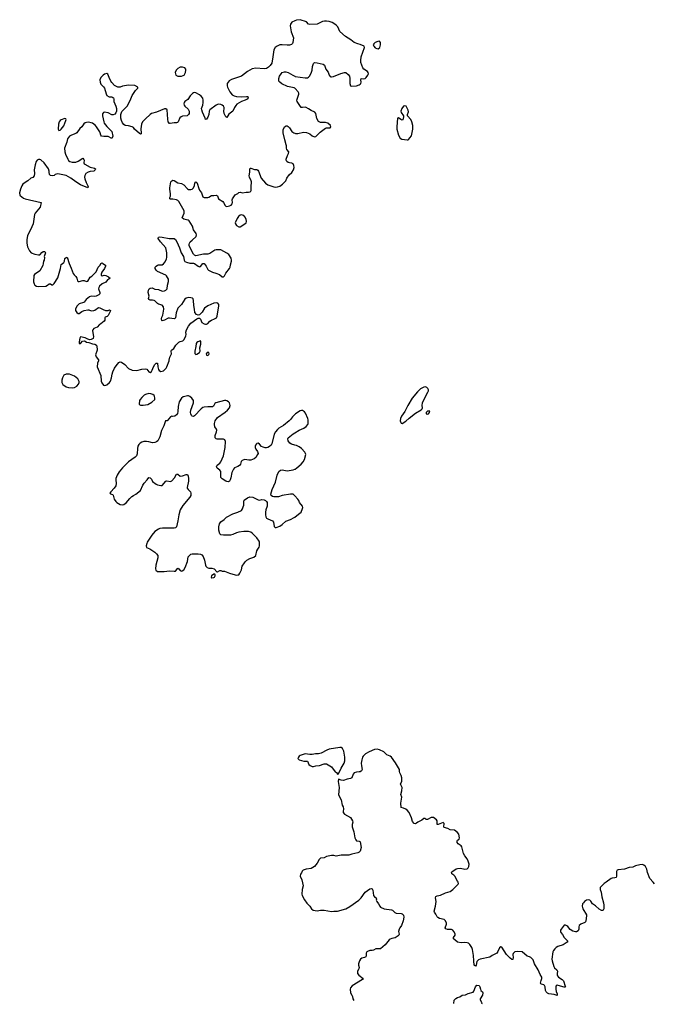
# Model space of a CAD drawing. Header units: inches. Extents: x 1603746 to 1744129, y 385869 to 533836.
# Tile 2 of 105: x 1615416 to 1625990, y 389278 to 405671. Entities that reach past the tile are written whole.
import ezdxf

# ---------------------------------------------------------------- set-up
doc = ezdxf.new("R2010")
doc.units = ezdxf.units.IN
doc.header["$MEASUREMENT"] = 0
for name, color, linetype in [('B6319', 7, 'Continuous'), ('B6328', 7, 'Continuous'), ('B6329', 7, 'Continuous'), ('B6410', 7, 'Continuous'), ('B6420', 7, 'Continuous')]:
    doc.layers.add(name, color=color, linetype=linetype)

msp = doc.modelspace()

# ---------------------------------------------------------------- linework, layer by layer
at = {"layer": 'B6319', "color": 6, "elevation": 400}
for points in [[(1616729, 400000), (1616730, 399990), (1616711, 399950), (1616707, 399890), (1616767, 399747), (1616775, 399655), (1616783, 399623), (1616810, 399587), (1616830, 399581), (1616850, 399586), (1616870, 399591), (1616915, 399630), (1616928, 399652), (1616948, 399710), (1616958, 399770), (1616970, 399810), (1616996, 399870), (1617022, 399910), (1617070, 399964), (1617090, 399975), (1617110, 399969), (1617168, 399928), (1617230, 399864), (1617290, 399835), (1617370, 399832), (1617450, 399854), (1617510, 399859), (1617532, 399852), (1617570, 399806), (1617590, 399798), (1617610, 399815), (1617624, 399836), (1617648, 399892), (1617670, 399928), (1617690, 399951), (1617709, 399951), (1617710, 399954), (1617716, 399890), (1617730, 399848), (1617742, 399830), (1617770, 399816), (1617790, 399818), (1617810, 399827), (1617856, 399870), (1617869, 399891), (1617906, 399990), (1617908, 400000)], [(1620000, 399099), (1619961, 399059), (1619928, 399012), (1619906, 398990), (1619810, 398913), (1619733, 398870), (1619709, 398850), (1619677, 398810), (1619656, 398770), (1619618, 398610), (1619606, 398590), (1619577, 398563), (1619550, 398547), (1619530, 398543), (1619504, 398544), (1619473, 398553), (1619446, 398566), (1619410, 398604), (1619390, 398618), (1619370, 398616), (1619360, 398610), (1619344, 398590), (1619337, 398570), (1619339, 398550), (1619350, 398523), (1619380, 398480), (1619387, 398450), (1619380, 398430), (1619350, 398383), (1619323, 398357), (1619270, 398336), (1619235, 398335), (1619170, 398346), (1619150, 398344), (1619121, 398330), (1619107, 398313), (1619093, 398270), (1619079, 398250), (1619050, 398231), (1618997, 398210), (1618976, 398190), (1618949, 398131), (1618936, 398044), (1618925, 398010), (1618910, 397987), (1618890, 397979), (1618870, 397981), (1618849, 397989), (1618790, 398026), (1618769, 398050), (1618765, 398070), (1618769, 398111), (1618765, 398150), (1618751, 398171), (1618707, 398207), (1618698, 398230), (1618708, 398252), (1618750, 398285), (1618770, 398310), (1618812, 398410), (1618842, 398550), (1618843, 398650), (1618834, 398674), (1618810, 398686), (1618706, 398686), (1618690, 398690), (1618673, 398710), (1618675, 398750), (1618696, 398810), (1618699, 398839), (1618696, 398856), (1618670, 398893), (1618661, 398930), (1618662, 398950), (1618675, 398990), (1618710, 399049), (1618841, 399139), (1618877, 399170), (1618911, 399209), (1618923, 399250), (1618920, 399270), (1618911, 399290), (1618893, 399310), (1618870, 399327), (1618850, 399333), (1618830, 399331), (1618687, 399293), (1618670, 399282), (1618646, 399234), (1618630, 399224), (1618550, 399228), (1618490, 399220), (1618468, 399212), (1618439, 399190), (1618330, 399073), (1618310, 399062), (1618290, 399068), (1618281, 399081), (1618268, 399108), (1618264, 399130), (1618267, 399170), (1618311, 399290), (1618311, 399331), (1618282, 399370), (1618250, 399398), (1618230, 399408), (1618210, 399410), (1618170, 399400), (1618142, 399390), (1618115, 399370), (1618071, 399309), (1618055, 399230), (1618052, 399148), (1618043, 399117), (1618030, 399093), (1618002, 399070), (1617970, 399065), (1617950, 399069), (1617930, 399059), (1617872, 398990), (1617850, 398995), (1617845, 398990), (1617817, 398910), (1617777, 398830), (1617754, 398726), (1617718, 398662), (1617696, 398644), (1617670, 398631), (1617630, 398624), (1617570, 398645), (1617530, 398649), (1617486, 398646), (1617450, 398638), (1617422, 398618), (1617403, 398597), (1617385, 398570), (1617379, 398530), (1617375, 398445), (1617362, 398410), (1617342, 398390), (1617228, 398312), (1617130, 398210), (1617075, 398145), (1617041, 398090), (1617018, 398030), (1617017, 398010), (1617025, 397950), (1617016, 397910), (1616991, 397869), (1616934, 397810), (1616921, 397790), (1616930, 397778), (1616965, 397765), (1616975, 397755), (1616991, 397690), (1617018, 397650), (1617035, 397635), (1617090, 397602), (1617130, 397594), (1617150, 397598), (1617190, 397628), (1617250, 397699), (1617284, 397730), (1617310, 397750), (1617350, 397771), (1617430, 397830), (1617470, 397924), (1617490, 397953), (1617542, 398010), (1617569, 398051), (1617590, 398043), (1617610, 398022), (1617630, 397985), (1617690, 397939), (1617710, 397928), (1617770, 397913), (1617790, 397916), (1617850, 397989), (1617870, 397996), (1617930, 397982), (1617950, 397995), (1617995, 398045), (1618030, 398102), (1618050, 398105), (1618090, 398073), (1618130, 398078), (1618190, 398099), (1618210, 398099), (1618226, 398070), (1618230, 398030), (1618227, 397990), (1618205, 397885), (1618209, 397869), (1618221, 397850), (1618264, 397810), (1618270, 397790), (1618270, 397770), (1618266, 397750), (1618250, 397719), (1618135, 397585), (1618090, 397513), (1618066, 397430), (1618053, 397327), (1618028, 397230), (1618010, 397212), (1617990, 397206), (1617797, 397203), (1617750, 397199), (1617730, 397191), (1617670, 397148), (1617619, 397090), (1617543, 396970), (1617534, 396950), (1617525, 396910), (1617530, 396886), (1617582, 396862), (1617670, 396803), (1617698, 396778), (1617716, 396750), (1617716, 396710), (1617685, 396590), (1617681, 396530), (1617687, 396507), (1617710, 396485), (1617826, 396486), (1617910, 396494), (1617990, 396487), (1618010, 396491), (1618050, 396538), (1618070, 396531), (1618090, 396501), (1618110, 396491), (1618125, 396495), (1618149, 396511), (1618174, 396550), (1618213, 396650), (1618222, 396730), (1618269, 396771), (1618290, 396778), (1618390, 396779), (1618430, 396771), (1618450, 396761), (1618473, 396733), (1618495, 396675), (1618511, 396590), (1618519, 396570), (1618538, 396550), (1618570, 396539), (1618618, 396538), (1618654, 396530), (1618701, 396481), (1618710, 396478), (1618750, 396498), (1618770, 396498), (1618791, 396491), (1618830, 396487), (1618910, 396456), (1619008, 396428), (1619030, 396423), (1619050, 396426), (1619070, 396431), (1619086, 396454), (1619110, 396510), (1619124, 396570), (1619160, 396630), (1619177, 396650), (1619199, 396670), (1619250, 396701), (1619319, 396721), (1619349, 396751), (1619369, 396830), (1619382, 396858), (1619406, 396890), (1619413, 396910), (1619413, 396970), (1619408, 396990), (1619370, 397046), (1619290, 397124), (1619270, 397138), (1619230, 397149), (1619150, 397150), (1619070, 397140), (1619031, 397129), (1618970, 397100), (1618931, 397091), (1618810, 397091), (1618770, 397096), (1618750, 397110), (1618733, 397170), (1618733, 397230), (1618743, 397277), (1618768, 397312), (1618822, 397350), (1618864, 397390), (1618970, 397444), (1619050, 397470), (1619110, 397499), (1619130, 397525), (1619142, 397558), (1619150, 397590), (1619148, 397650), (1619157, 397670), (1619210, 397713), (1619250, 397727), (1619299, 397719), (1619390, 397678), (1619410, 397674), (1619450, 397682), (1619490, 397676), (1619510, 397667), (1619530, 397650), (1619539, 397630), (1619542, 397590), (1619540, 397570), (1619520, 397510), (1619513, 397473), (1619510, 397430), (1619516, 397396), (1619530, 397374), (1619550, 397360), (1619630, 397327), (1619644, 397304), (1619654, 397234), (1619670, 397214), (1619690, 397214), (1619750, 397239), (1619790, 397267), (1619850, 397321), (1619928, 397352), (1619990, 397382), (1620000, 397391)], [(1620000, 398588), (1619944, 398604), (1619918, 398618), (1619890, 398657), (1619883, 398690), (1619892, 398710), (1619970, 398777), (1620000, 398795)], [(1620000, 397745), (1619990, 397756), (1619970, 397770), (1619930, 397772), (1619790, 397749), (1619730, 397728), (1619685, 397725), (1619650, 397727), (1619630, 397732), (1619605, 397750), (1619601, 397770), (1619622, 397850), (1619676, 397970), (1619704, 398090), (1619734, 398150), (1619759, 398170), (1619790, 398179), (1619870, 398160), (1619970, 398179), (1620000, 398189)]]:
    msp.add_lwpolyline(points, dxfattribs=at)
for points in [[(1616190, 399772), (1616150, 399750), (1616127, 399710), (1616118, 399670), (1616118, 399630), (1616137, 399597), (1616190, 399560), (1616230, 399545), (1616298, 399542), (1616330, 399547), (1616370, 399571), (1616395, 399605), (1616405, 399630), (1616409, 399650), (1616384, 399690), (1616330, 399735), (1616248, 399768)], [(1617570, 399445), (1617510, 399432), (1617490, 399421), (1617450, 399383), (1617422, 399350), (1617412, 399330), (1617408, 399270), (1617417, 399257), (1617430, 399251), (1617473, 399253), (1617550, 399264), (1617618, 399302), (1617666, 399350), (1617670, 399370), (1617662, 399402), (1617655, 399415), (1617632, 399432), (1617601, 399441)], [(1618650, 396442), (1618611, 396410), (1618605, 396390), (1618610, 396381), (1618619, 396379), (1618650, 396382), (1618661, 396390), (1618673, 396410), (1618675, 396430), (1618670, 396438)]]:
    msp.add_lwpolyline(points, close=True, dxfattribs=at)
at = {"layer": 'B6328', "color": 6, "elevation": 400}
for points in [[(1621079, 390000), (1621063, 389950), (1621060, 389930), (1621071, 389890), (1621069, 389871), (1621044, 389830), (1621042, 389810), (1621046, 389790), (1621064, 389764), (1621138, 389710), (1621128, 389690), (1620955, 389585), (1620927, 389553), (1620922, 389530), (1620927, 389470), (1620952, 389430), (1620960, 389410), (1620968, 389368), (1620981, 389343)], [(1623043, 390000), (1623035, 389990), (1623019, 389930), (1623010, 389915), (1622990, 389929), (1622984, 390000)], [(1624290, 390000), (1624313, 389910), (1624327, 389887), (1624368, 389850), (1624379, 389830), (1624369, 389790), (1624370, 389770), (1624378, 389750), (1624395, 389730), (1624455, 389690), (1624476, 389670), (1624502, 389582), (1624509, 389570), (1624499, 389561), (1624490, 389561), (1624387, 389593), (1624370, 389594), (1624355, 389585), (1624347, 389570), (1624347, 389530), (1624355, 389490), (1624370, 389450), (1624373, 389430), (1624370, 389425), (1624320, 389440), (1624230, 389455), (1624210, 389463), (1624190, 389484), (1624177, 389510), (1624170, 389570), (1624162, 389590), (1624150, 389602), (1624110, 389611), (1624099, 389619), (1624094, 389630), (1624103, 389677), (1624116, 389710), (1624116, 389730), (1624090, 389772), (1624057, 389850), (1623992, 389950), (1623975, 390000)], [(1622647, 389292), (1622655, 389345), (1622685, 389375), (1622710, 389390), (1622750, 389404), (1622790, 389430), (1622845, 389435), (1622890, 389459), (1622970, 389481), (1622984, 389496), (1623010, 389571), (1623030, 389598), (1623071, 389590), (1623083, 389570), (1623091, 389531), (1623101, 389510), (1623127, 389487), (1623135, 389470), (1623128, 389430), (1623090, 389370), (1623090, 389350), (1623112, 389312), (1623115, 389290), (1623112, 389278)]]:
    msp.add_lwpolyline(points, dxfattribs=at)
at = {"layer": 'B6329', "color": 6, "elevation": 400}
for points in [[(1622177, 399557), (1622150, 399554), (1622094, 399526), (1622044, 399476), (1621958, 399370), (1621883, 399250), (1621835, 399145), (1621780, 399070), (1621759, 399030), (1621756, 398990), (1621764, 398964), (1621771, 398951), (1621790, 398948), (1621850, 398987), (1621904, 399036), (1622010, 399120), (1622105, 399175), (1622122, 399190), (1622128, 399210), (1622122, 399250), (1622127, 399290), (1622180, 399400), (1622219, 399470), (1622226, 399490), (1622226, 399510), (1622219, 399530), (1622201, 399550)], [(1622230, 399156), (1622210, 399151), (1622190, 399133), (1622191, 399110), (1622210, 399102), (1622230, 399111), (1622244, 399130), (1622250, 399152)], [(1620750, 393556), (1620570, 393524), (1620533, 393510), (1620439, 393461), (1620393, 393447), (1620347, 393447), (1620290, 393436), (1620250, 393435), (1620170, 393450), (1620090, 393421), (1620073, 393410), (1620059, 393390), (1620053, 393370), (1620070, 393348), (1620150, 393326), (1620210, 393326), (1620236, 393270), (1620254, 393254), (1620290, 393239), (1620310, 393237), (1620350, 393248), (1620410, 393253), (1620490, 393279), (1620530, 393279), (1620611, 393230), (1620670, 393151), (1620696, 393136), (1620710, 393112), (1620730, 393114), (1620770, 393210), (1620821, 393290), (1620831, 393329), (1620832, 393390), (1620815, 393495), (1620797, 393537), (1620774, 393554)]]:
    msp.add_lwpolyline(points, close=True, dxfattribs=at)
for points in [[(1620000, 398795), (1620070, 398838), (1620150, 398868), (1620190, 398896), (1620215, 398930), (1620221, 398950), (1620220, 399010), (1620215, 399030), (1620178, 399118), (1620163, 399143), (1620130, 399163), (1620110, 399167), (1620090, 399161), (1620010, 399109), (1620000, 399099)], [(1620000, 398189), (1620004, 398190), (1620034, 398210), (1620107, 398273), (1620141, 398310), (1620163, 398350), (1620182, 398430), (1620180, 398450), (1620168, 398470), (1620113, 398530), (1620070, 398560), (1620030, 398579), (1620000, 398588)], [(1620000, 397391), (1620059, 397441), (1620104, 397470), (1620130, 397530), (1620133, 397550), (1620127, 397570), (1620076, 397630), (1620066, 397666), (1620052, 397690), (1620000, 397745)], [(1622984, 390000), (1622977, 390090), (1622960, 390190), (1622950, 390221), (1622915, 390275), (1622895, 390295), (1622870, 390303), (1622830, 390306), (1622770, 390302), (1622713, 390313), (1622665, 390350), (1622644, 390370), (1622644, 390390), (1622669, 390431), (1622669, 390450), (1622650, 390490), (1622631, 390511), (1622610, 390521), (1622546, 390526), (1622515, 390535), (1622507, 390550), (1622528, 390610), (1622528, 390628), (1622513, 390670), (1622489, 390690), (1622410, 390708), (1622383, 390723), (1622370, 390736), (1622350, 390777), (1622327, 390810), (1622322, 390830), (1622342, 390910), (1622354, 390990), (1622345, 391050), (1622350, 391074), (1622370, 391086), (1622430, 391095), (1622512, 391132), (1622590, 391158), (1622633, 391187), (1622670, 391230), (1622713, 391267), (1622720, 391280), (1622725, 391290), (1622722, 391310), (1622713, 391330), (1622667, 391410), (1622650, 391428), (1622618, 391450), (1622608, 391470), (1622618, 391482), (1622689, 391531), (1622710, 391539), (1622762, 391542), (1622830, 391527), (1622869, 391531), (1622890, 391548), (1622901, 391570), (1622904, 391610), (1622890, 391661), (1622870, 391702), (1622832, 391752), (1622810, 391790), (1622782, 391902), (1622774, 391914), (1622724, 391950), (1622705, 391970), (1622704, 391996), (1622712, 392010), (1622737, 392030), (1622745, 392050), (1622732, 392112), (1622710, 392141), (1622658, 392178), (1622590, 392181), (1622550, 392205), (1622490, 392221), (1622482, 392230), (1622487, 392287), (1622470, 392303), (1622390, 392273), (1622372, 392272), (1622374, 392334), (1622361, 392350), (1622310, 392390), (1622270, 392389), (1622210, 392354), (1622190, 392357), (1622170, 392374), (1622150, 392371), (1622117, 392343), (1622050, 392308), (1622030, 392291), (1622010, 392282), (1621990, 392287), (1621962, 392322), (1621945, 392385), (1621908, 392470), (1621871, 392511), (1621850, 392525), (1621810, 392543), (1621770, 392553), (1621765, 392625), (1621784, 392724), (1621769, 392770), (1621782, 392830), (1621788, 392888), (1621766, 392930), (1621763, 392950), (1621783, 392990), (1621785, 393050), (1621772, 393090), (1621752, 393130), (1621746, 393154), (1621746, 393190), (1621680, 393300), (1621611, 393391), (1621591, 393411), (1621533, 393433), (1621482, 393482), (1621410, 393516), (1621370, 393524), (1621330, 393522), (1621238, 393482), (1621179, 393450), (1621141, 393410), (1621129, 393390), (1621117, 393350), (1621108, 393290), (1621111, 393250), (1621124, 393190), (1621113, 393167), (1621089, 393151), (1621070, 393146), (1621030, 393145), (1620989, 393131), (1620970, 393110), (1620950, 393050), (1620930, 393038), (1620875, 393025), (1620810, 393002), (1620770, 393009), (1620730, 393026), (1620721, 392990), (1620737, 392890), (1620728, 392768), (1620770, 392682), (1620790, 392592), (1620808, 392568), (1620810, 392530), (1620804, 392490), (1620806, 392470), (1620830, 392443), (1620927, 392390), (1620961, 392330), (1620964, 392310), (1620957, 392270), (1620957, 392230), (1620986, 392150), (1621002, 392050), (1621017, 392017), (1621030, 392002), (1621075, 391995), (1621086, 391990), (1621090, 391982), (1621104, 391890), (1621088, 391830), (1621074, 391810), (1621050, 391798), (1620950, 391779), (1620900, 391760), (1620770, 391763), (1620690, 391744), (1620650, 391755), (1620610, 391758), (1620530, 391740), (1620490, 391718), (1620430, 391711), (1620406, 391690), (1620375, 391630), (1620330, 391570), (1620270, 391541), (1620191, 391530), (1620138, 391510), (1620124, 391496), (1620110, 391467), (1620093, 391447), (1620087, 391413), (1620117, 391350), (1620142, 391250), (1620123, 391190), (1620119, 391110), (1620123, 391090), (1620160, 391020), (1620200, 390960), (1620251, 390911), (1620276, 390870), (1620308, 390848), (1620370, 390836), (1620430, 390846), (1620490, 390847), (1620610, 390824), (1620650, 390828), (1620710, 390826), (1620850, 390870), (1620915, 390905), (1621067, 391013), (1621107, 391050), (1621170, 391144), (1621250, 391199), (1621270, 391207), (1621290, 391199), (1621300, 391180), (1621312, 391090), (1621327, 391067), (1621353, 391050), (1621362, 391030), (1621358, 391010), (1621367, 390990), (1621395, 390950), (1621414, 390914), (1621430, 390896), (1621490, 390866), (1621610, 390852), (1621630, 390844), (1621668, 390808), (1621690, 390796), (1621770, 390790), (1621790, 390784), (1621810, 390761), (1621817, 390730), (1621808, 390670), (1621779, 390590), (1621748, 390552), (1621737, 390530), (1621727, 390490), (1621736, 390444), (1621734, 390430), (1621722, 390418), (1621670, 390385), (1621616, 390376), (1621590, 390365), (1621570, 390350), (1621503, 390270), (1621430, 390204), (1621350, 390201), (1621310, 390178), (1621290, 390172), (1621248, 390172), (1621210, 390158), (1621199, 390150), (1621188, 390132), (1621188, 390090), (1621181, 390070), (1621162, 390058), (1621116, 390044), (1621093, 390027), (1621079, 390001), (1621079, 390000)], [(1625990, 391284), (1625970, 391314), (1625915, 391370), (1625878, 391470), (1625863, 391530), (1625840, 391570), (1625815, 391595), (1625790, 391603), (1625750, 391600), (1625677, 391583), (1625630, 391561), (1625570, 391554), (1625490, 391529), (1625390, 391518), (1625371, 391509), (1625358, 391490), (1625361, 391410), (1625353, 391387), (1625330, 391381), (1625290, 391380), (1625269, 391371), (1625190, 391311), (1625153, 391290), (1625090, 391223), (1625086, 391210), (1625089, 391190), (1625103, 391143), (1625114, 391070), (1625145, 390970), (1625150, 390930), (1625151, 390869), (1625136, 390844), (1625130, 390840), (1625110, 390842), (1625070, 390864), (1625010, 390919), (1624958, 390950), (1624930, 390994), (1624913, 391010), (1624890, 391017), (1624859, 391010), (1624827, 390990), (1624807, 390970), (1624794, 390950), (1624789, 390910), (1624799, 390870), (1624858, 390770), (1624860, 390750), (1624851, 390669), (1624844, 390650), (1624830, 390638), (1624763, 390610), (1624737, 390590), (1624730, 390570), (1624732, 390528), (1624719, 390501), (1624693, 390487), (1624675, 390485), (1624630, 390496), (1624590, 390525), (1624550, 390571), (1624530, 390587), (1624510, 390596), (1624490, 390593), (1624470, 390576), (1624438, 390530), (1624428, 390510), (1624426, 390490), (1624434, 390474), (1624460, 390440), (1624490, 390390), (1624546, 390330), (1624538, 390310), (1624470, 390267), (1624380, 390240), (1624355, 390225), (1624330, 390204), (1624310, 390176), (1624300, 390150), (1624283, 390030), (1624290, 390000)], [(1623975, 390000), (1623970, 390016), (1623930, 390057), (1623910, 390069), (1623870, 390081), (1623789, 390149), (1623710, 390159), (1623666, 390154), (1623636, 390125), (1623631, 390109), (1623636, 390050), (1623633, 390030), (1623630, 390024), (1623614, 390026), (1623590, 390044), (1623529, 390109), (1623450, 390229), (1623430, 390233), (1623410, 390217), (1623385, 390155), (1623364, 390130), (1623289, 390091), (1623250, 390060), (1623090, 390027), (1623063, 390017), (1623051, 390010), (1623043, 390000)]]:
    msp.add_lwpolyline(points, dxfattribs=at)
at = {"layer": 'B6410', "color": 6, "elevation": 400}
for points in [[(1620000, 405651), (1619951, 405629), (1619926, 405594), (1619923, 405570), (1619941, 405470), (1619977, 405370), (1619969, 405291), (1619964, 405276), (1619943, 405257), (1619910, 405248), (1619870, 405247), (1619790, 405255), (1619749, 405251), (1619707, 405233), (1619672, 405208), (1619651, 405169), (1619635, 405050), (1619615, 404950), (1619592, 404910), (1619562, 404878), (1619530, 404858), (1619490, 404851), (1619350, 404865), (1619290, 404853), (1619210, 404807), (1619110, 404731), (1618944, 404676), (1618906, 404654), (1618887, 404633), (1618875, 404610), (1618872, 404590), (1618872, 404570), (1618878, 404550), (1618915, 404470), (1618958, 404418), (1618990, 404401), (1619030, 404394), (1619113, 404387), (1619194, 404394), (1619216, 404390), (1619223, 404370), (1619206, 404350), (1619174, 404330), (1619110, 404309), (1619034, 404266), (1619015, 404245), (1618993, 404210), (1618967, 404150), (1618900, 404100), (1618870, 404044), (1618850, 404055), (1618823, 404110), (1618819, 404150), (1618823, 404190), (1618821, 404210), (1618811, 404230), (1618790, 404248), (1618770, 404258), (1618730, 404266), (1618710, 404260), (1618690, 404247), (1618584, 404170), (1618575, 404150), (1618566, 404090), (1618550, 404047), (1618530, 404013), (1618510, 404008), (1618505, 404030), (1618460, 404130), (1618449, 404170), (1618446, 404190), (1618467, 404250), (1618473, 404290), (1618473, 404333), (1618465, 404365), (1618439, 404399), (1618410, 404422), (1618350, 404456), (1618323, 404457), (1618310, 404454), (1618296, 404444), (1618257, 404403), (1618218, 404342), (1618170, 404308), (1618156, 404290), (1618150, 404270), (1618155, 404250), (1618168, 404230), (1618221, 404181), (1618239, 404150), (1618239, 404110), (1618230, 404090), (1618220, 404080), (1618208, 404072), (1618130, 404067), (1618105, 404055), (1618085, 404035), (1618056, 403970), (1618043, 403957), (1618030, 403954), (1617990, 403955), (1617921, 403941), (1617910, 403942), (1617892, 403972), (1617884, 404016), (1617871, 404170), (1617850, 404187), (1617830, 404185), (1617698, 404130), (1617613, 404107), (1617590, 404093), (1617510, 404023), (1617462, 403970), (1617447, 403930), (1617433, 403853), (1617439, 403781), (1617438, 403770), (1617430, 403766), (1617410, 403776), (1617330, 403850), (1617310, 403874), (1617290, 403889), (1617230, 403906), (1617171, 403911), (1617150, 403925), (1617130, 403953), (1617111, 403991), (1617102, 404030), (1617102, 404090), (1617119, 404141), (1617210, 404236), (1617269, 404351), (1617293, 404407), (1617345, 404490), (1617387, 404530), (1617386, 404550), (1617333, 404573), (1617230, 404582), (1617130, 404562), (1617090, 404548), (1617049, 404549), (1616997, 404577), (1616950, 404626), (1616933, 404650), (1616905, 404710), (1616886, 404766), (1616870, 404775), (1616830, 404765), (1616806, 404750), (1616770, 404708), (1616751, 404670), (1616755, 404630), (1616770, 404599), (1616813, 404553), (1616829, 404529), (1616856, 404436), (1616870, 404410), (1616909, 404389), (1616950, 404385), (1616970, 404378), (1616978, 404370), (1616984, 404350), (1616984, 404310), (1617020, 404230), (1617032, 404190), (1617032, 404150), (1617019, 404121), (1617002, 404098), (1616975, 404085), (1616950, 404087), (1616890, 404118), (1616830, 404130), (1616810, 404128), (1616794, 404106), (1616795, 404070), (1616817, 403970), (1616826, 403950), (1616870, 403895), (1616954, 403810), (1616966, 403734), (1616958, 403702), (1616950, 403694), (1616890, 403725), (1616870, 403729), (1616816, 403724), (1616781, 403730), (1616770, 403747), (1616759, 403790), (1616750, 403806), (1616698, 403890), (1616679, 403910), (1616630, 403947), (1616610, 403956), (1616570, 403964), (1616530, 403959), (1616508, 403952), (1616484, 403936), (1616450, 403887), (1616421, 403859), (1616366, 403790), (1616350, 403777), (1616279, 403750), (1616248, 403730), (1616229, 403711), (1616215, 403685), (1616201, 403630), (1616165, 403530), (1616167, 403470), (1616179, 403430), (1616217, 403350), (1616230, 403329), (1616250, 403312), (1616290, 403297), (1616350, 403300), (1616390, 403315), (1616470, 403364), (1616485, 403345), (1616489, 403330), (1616487, 403290), (1616493, 403273), (1616503, 403263), (1616590, 403216), (1616661, 403201), (1616677, 403190), (1616672, 403170), (1616652, 403150), (1616590, 403142), (1616555, 403130), (1616521, 403110), (1616502, 403078), (1616498, 403050), (1616501, 403021), (1616523, 402963), (1616553, 402907), (1616558, 402890), (1616551, 402870), (1616430, 402924), (1616350, 402970), (1616271, 403030), (1616190, 403079), (1616050, 403103), (1616010, 403094), (1615990, 403076), (1615971, 403069), (1615930, 403075), (1615912, 403092), (1615907, 403130), (1615909, 403150), (1615896, 403190), (1615823, 403290), (1615770, 403336), (1615750, 403346), (1615730, 403345), (1615710, 403333), (1615692, 403310), (1615674, 403254), (1615656, 403170), (1615663, 403110), (1615659, 403070), (1615635, 403045), (1615602, 403030), (1615553, 402987), (1615510, 402963), (1615468, 402930), (1615450, 402904), (1615428, 402852), (1615416, 402790), (1615419, 402750), (1615423, 402743), (1615481, 402701), (1615510, 402691), (1615772, 402630), (1615759, 402550), (1615676, 402450), (1615665, 402430), (1615640, 402270), (1615595, 402170), (1615561, 402110), (1615547, 402070), (1615534, 402010), (1615535, 401950), (1615548, 401888), (1615581, 401821), (1615610, 401792), (1615670, 401767), (1615730, 401755), (1615750, 401756), (1615758, 401762), (1615786, 401794), (1615810, 401811), (1615836, 401810), (1615849, 401790), (1615825, 401730), (1615828, 401710), (1615822, 401670), (1615814, 401650), (1615810, 401610), (1615802, 401578), (1615751, 401490), (1615665, 401430), (1615651, 401410), (1615645, 401305), (1615655, 401275), (1615671, 401251), (1615695, 401235), (1615728, 401228), (1615850, 401235), (1615881, 401250), (1615910, 401271), (1615930, 401271), (1615950, 401255), (1615970, 401255), (1615990, 401277), (1616050, 401371), (1616097, 401530), (1616105, 401595), (1616152, 401630), (1616164, 401650), (1616170, 401693), (1616190, 401712), (1616210, 401719), (1616241, 401610), (1616276, 401536), (1616310, 401444), (1616322, 401422), (1616353, 401393), (1616368, 401370), (1616382, 401322), (1616390, 401310), (1616410, 401310), (1616470, 401328), (1616490, 401327), (1616530, 401314), (1616550, 401317), (1616590, 401383), (1616618, 401402), (1616690, 401473), (1616710, 401510), (1616724, 401550), (1616756, 401584), (1616770, 401611), (1616790, 401623), (1616799, 401610), (1616846, 401586), (1616848, 401570), (1616828, 401530), (1616783, 401470), (1616772, 401432), (1616773, 401413), (1616790, 401405), (1616824, 401416), (1616850, 401412), (1616896, 401390), (1616923, 401370), (1616902, 401350), (1616882, 401338), (1616850, 401302), (1616790, 401274), (1616745, 401235), (1616734, 401210), (1616731, 401190), (1616752, 401130), (1616752, 401108), (1616737, 401090), (1616690, 401067), (1616670, 401063), (1616610, 401068), (1616582, 401058), (1616523, 401010), (1616491, 400969), (1616480, 400960), (1616410, 400938), (1616390, 400924), (1616370, 400899), (1616349, 400850), (1616348, 400830), (1616370, 400795), (1616390, 400777), (1616410, 400778), (1616450, 400813), (1616490, 400829), (1616550, 400838), (1616570, 400838), (1616610, 400826), (1616650, 400827), (1616670, 400834), (1616730, 400879), (1616750, 400875), (1616806, 400846), (1616848, 400832), (1616888, 400832), (1616910, 400842), (1616930, 400831), (1616926, 400810), (1616890, 400744), (1616876, 400730), (1616843, 400717), (1616837, 400710), (1616835, 400670), (1616825, 400650), (1616770, 400607), (1616744, 400596), (1616707, 400553), (1616650, 400532), (1616634, 400510), (1616630, 400490), (1616645, 400395), (1616638, 400362), (1616610, 400345), (1616583, 400343), (1616551, 400351), (1616510, 400374), (1616430, 400389), (1616416, 400370), (1616406, 400306), (1616410, 400278), (1616430, 400281), (1616462, 400318), (1616490, 400325), (1616510, 400318), (1616530, 400304), (1616570, 400297), (1616630, 400273), (1616670, 400268), (1616694, 400254), (1616707, 400190), (1616707, 400170), (1616680, 400090), (1616690, 400059), (1616729, 400010), (1616729, 400000)], [(1620000, 404529), (1619990, 404534), (1619877, 404557), (1619785, 404605), (1619751, 404630), (1619736, 404650), (1619732, 404690), (1619744, 404730), (1619770, 404770), (1619792, 404790), (1619830, 404802), (1619850, 404803), (1619890, 404790), (1619966, 404746), (1620000, 404731)], [(1617908, 400000), (1617919, 400050), (1617948, 400110), (1617941, 400150), (1617947, 400170), (1617983, 400197), (1618017, 400250), (1618070, 400301), (1618090, 400314), (1618135, 400325), (1618156, 400344), (1618187, 400410), (1618191, 400430), (1618186, 400470), (1618195, 400510), (1618230, 400570), (1618270, 400618), (1618367, 400693), (1618390, 400701), (1618410, 400701), (1618430, 400684), (1618451, 400630), (1618490, 400606), (1618510, 400600), (1618530, 400601), (1618550, 400611), (1618587, 400653), (1618610, 400670), (1618663, 400690), (1618697, 400710), (1618705, 400735), (1618733, 400907), (1618733, 400930), (1618720, 400950), (1618690, 400958), (1618650, 400953), (1618552, 400908), (1618498, 400870), (1618456, 400804), (1618430, 400775), (1618410, 400758), (1618390, 400753), (1618364, 400764), (1618334, 400794), (1618328, 400850), (1618315, 400910), (1618314, 400994), (1618305, 401025), (1618294, 401034), (1618270, 401043), (1618230, 401046), (1618190, 401035), (1618170, 401019), (1618110, 400927), (1618052, 400868), (1618021, 400790), (1618011, 400710), (1618002, 400698), (1617990, 400693), (1617910, 400704), (1617890, 400701), (1617830, 400671), (1617790, 400658), (1617783, 400663), (1617779, 400690), (1617784, 400716), (1617799, 400750), (1617820, 400850), (1617811, 400891), (1617790, 400916), (1617730, 400935), (1617710, 400947), (1617670, 400990), (1617658, 400998), (1617630, 401003), (1617590, 401000), (1617566, 401010), (1617564, 401030), (1617571, 401070), (1617559, 401130), (1617564, 401170), (1617575, 401190), (1617590, 401202), (1617626, 401206), (1617670, 401184), (1617730, 401177), (1617790, 401152), (1617830, 401157), (1617851, 401169), (1617871, 401190), (1617879, 401250), (1617895, 401310), (1617897, 401330), (1617894, 401350), (1617865, 401405), (1617850, 401418), (1617710, 401476), (1617690, 401499), (1617673, 401530), (1617675, 401550), (1617690, 401570), (1617710, 401585), (1617730, 401592), (1617790, 401590), (1617810, 401604), (1617838, 401642), (1617863, 401690), (1617868, 401710), (1617870, 401790), (1617851, 401870), (1617764, 401970), (1617721, 402030), (1617728, 402052), (1617750, 402055), (1617790, 402049), (1617906, 402026), (1617990, 402028), (1618010, 402011), (1618035, 401970), (1618079, 401870), (1618107, 401790), (1618148, 401730), (1618159, 401670), (1618170, 401644), (1618193, 401633), (1618250, 401618), (1618310, 401618), (1618330, 401612), (1618390, 401566), (1618410, 401558), (1618430, 401563), (1618469, 401611), (1618490, 401611), (1618522, 401570), (1618550, 401512), (1618562, 401502), (1618627, 401467), (1618686, 401450), (1618746, 401426), (1618790, 401392), (1618810, 401388), (1618830, 401407), (1618852, 401450), (1618913, 401527), (1618923, 401550), (1618929, 401590), (1618946, 401650), (1618948, 401670), (1618941, 401701), (1618899, 401759), (1618870, 401785), (1618770, 401839), (1618690, 401838), (1618670, 401834), (1618583, 401777), (1618550, 401767), (1618481, 401770), (1618350, 401742), (1618328, 401748), (1618310, 401767), (1618257, 401870), (1618242, 401910), (1618239, 401930), (1618243, 401950), (1618254, 401970), (1618290, 401998), (1618356, 402064), (1618360, 402090), (1618354, 402110), (1618313, 402170), (1618296, 402236), (1618240, 402320), (1618230, 402331), (1618216, 402336), (1618151, 402351), (1618123, 402370), (1618157, 402450), (1618155, 402490), (1618136, 402530), (1618070, 402642), (1618050, 402661), (1618030, 402671), (1617970, 402684), (1617930, 402683), (1617920, 402690), (1617919, 402710), (1617927, 402733), (1617930, 402770), (1617916, 402850), (1617917, 402870), (1617937, 402970), (1617950, 402990), (1617970, 402997), (1617990, 402992), (1618050, 402955), (1618110, 402944), (1618150, 402919), (1618210, 402856), (1618230, 402846), (1618250, 402843), (1618270, 402844), (1618290, 402852), (1618310, 402870), (1618328, 402910), (1618335, 402950), (1618350, 402974), (1618370, 402963), (1618376, 402950), (1618399, 402859), (1618412, 402832), (1618446, 402790), (1618460, 402740), (1618470, 402724), (1618492, 402712), (1618550, 402713), (1618570, 402716), (1618610, 402744), (1618650, 402742), (1618695, 402750), (1618710, 402737), (1618730, 402691), (1618803, 402643), (1618813, 402630), (1618838, 402578), (1618850, 402568), (1618870, 402562), (1618913, 402570), (1618937, 402583), (1618956, 402604), (1618962, 402630), (1618956, 402670), (1618961, 402690), (1619005, 402755), (1619050, 402775), (1619070, 402793), (1619090, 402800), (1619130, 402788), (1619190, 402799), (1619230, 402798), (1619255, 402805), (1619266, 402814), (1619272, 402830), (1619271, 402890), (1619277, 402970), (1619275, 402990), (1619246, 403050), (1619241, 403070), (1619249, 403130), (1619248, 403190), (1619261, 403199), (1619270, 403201), (1619330, 403179), (1619370, 403176), (1619386, 403166), (1619397, 403150), (1619440, 403030), (1619510, 402950), (1619550, 402921), (1619650, 402887), (1619670, 402884), (1619710, 402889), (1619750, 402901), (1619796, 402930), (1619850, 402990), (1619867, 403033), (1619908, 403090), (1619953, 403127), (1619979, 403170), (1619989, 403210), (1619985, 403245), (1619970, 403269), (1619950, 403280), (1619910, 403286), (1619890, 403294), (1619869, 403310), (1619855, 403330), (1619855, 403350), (1619876, 403410), (1619895, 403445), (1619898, 403470), (1619867, 403510), (1619859, 403530), (1619862, 403570), (1619858, 403590), (1619833, 403670), (1619806, 403790), (1619805, 403835), (1619830, 403890), (1619856, 403904), (1619870, 403905), (1619890, 403894), (1619910, 403872), (1619953, 403810), (1619986, 403786), (1620000, 403781)]]:
    msp.add_lwpolyline(points, dxfattribs=at)
for points in [[(1618130, 404883), (1618090, 404880), (1618050, 404859), (1618026, 404830), (1618009, 404790), (1618010, 404770), (1618020, 404750), (1618050, 404733), (1618090, 404729), (1618110, 404730), (1618140, 404740), (1618154, 404750), (1618168, 404770), (1618177, 404790), (1618187, 404830), (1618186, 404850), (1618170, 404871)], [(1616170, 404026), (1616110, 404006), (1616090, 403994), (1616076, 403970), (1616062, 403930), (1616055, 403850), (1616070, 403827), (1616090, 403831), (1616110, 403851), (1616150, 403905), (1616186, 403990), (1616189, 404009), (1616183, 404023)], [(1619110, 402420), (1619090, 402416), (1619063, 402397), (1619039, 402361), (1619009, 402290), (1619011, 402270), (1619030, 402244), (1619070, 402224), (1619090, 402225), (1619170, 402270), (1619188, 402290), (1619195, 402310), (1619189, 402350), (1619170, 402390), (1619150, 402410), (1619130, 402419)], [(1618430, 400323), (1618386, 400310), (1618365, 400295), (1618358, 400282), (1618352, 400228), (1618335, 400150), (1618333, 400113), (1618350, 400096), (1618370, 400103), (1618412, 400128), (1618426, 400150), (1618420, 400210), (1618434, 400270), (1618434, 400310)], [(1618570, 400131), (1618539, 400130), (1618522, 400110), (1618527, 400087), (1618550, 400081), (1618570, 400094), (1618575, 400110)]]:
    msp.add_lwpolyline(points, close=True, dxfattribs=at)
at = {"layer": 'B6420', "color": 6, "elevation": 400}
for points in [[(1620000, 404731), (1620008, 404728), (1620170, 404704), (1620210, 404705), (1620230, 404715), (1620243, 404730), (1620270, 404782), (1620287, 404830), (1620292, 404890), (1620310, 404944), (1620330, 404959), (1620370, 404955), (1620470, 404930), (1620493, 404913), (1620519, 404850), (1620555, 404795), (1620570, 404747), (1620590, 404725), (1620600, 404720), (1620610, 404717), (1620644, 404724), (1620767, 404773), (1620830, 404792), (1620852, 404792), (1620890, 404759), (1620910, 404730), (1620917, 404690), (1620918, 404610), (1620930, 404571), (1620950, 404567), (1621030, 404571), (1621070, 404585), (1621090, 404597), (1621101, 404610), (1621105, 404630), (1621100, 404670), (1621105, 404690), (1621150, 404689), (1621170, 404693), (1621189, 404710), (1621218, 404750), (1621226, 404770), (1621224, 404790), (1621209, 404809), (1621150, 404849), (1621132, 404872), (1621099, 404959), (1621099, 404990), (1621107, 405053), (1621159, 405210), (1621154, 405230), (1621090, 405258), (1621050, 405268), (1620990, 405292), (1620934, 405334), (1620844, 405390), (1620750, 405473), (1620715, 405550), (1620690, 405578), (1620649, 405609), (1620623, 405623), (1620570, 405640), (1620530, 405646), (1620494, 405646), (1620461, 405639), (1620370, 405598), (1620250, 405590), (1620230, 405598), (1620193, 405633), (1620089, 405671), (1620030, 405665), (1620000, 405651)], [(1620000, 403781), (1620010, 403777), (1620050, 403775), (1620143, 403797), (1620195, 403795), (1620250, 403773), (1620290, 403739), (1620330, 403722), (1620350, 403728), (1620421, 403799), (1620510, 403866), (1620530, 403870), (1620590, 403870), (1620601, 403890), (1620592, 403910), (1620550, 403950), (1620510, 403962), (1620430, 403960), (1620397, 403977), (1620368, 404028), (1620353, 404110), (1620332, 404132), (1620270, 404157), (1620230, 404188), (1620190, 404211), (1620170, 404217), (1620128, 404208), (1620108, 404208), (1620039, 404310), (1620033, 404330), (1620037, 404350), (1620069, 404430), (1620067, 404450), (1620057, 404470), (1620006, 404526), (1620000, 404529)]]:
    msp.add_lwpolyline(points, dxfattribs=at)
for points in [[(1621410, 405312), (1621384, 405310), (1621339, 405290), (1621315, 405270), (1621306, 405250), (1621314, 405230), (1621341, 405202), (1621369, 405189), (1621390, 405188), (1621415, 405210), (1621426, 405250), (1621425, 405290)], [(1621830, 404237), (1621810, 404229), (1621781, 404190), (1621764, 404150), (1621770, 404126), (1621811, 404070), (1621811, 404051), (1621798, 404002), (1621790, 403998), (1621769, 404009), (1621730, 404037), (1621711, 404029), (1621701, 403890), (1621702, 403850), (1621730, 403750), (1621758, 403698), (1621784, 403684), (1621870, 403669), (1621890, 403671), (1621900, 403680), (1621914, 403706), (1621945, 403735), (1621966, 403850), (1621967, 403907), (1621950, 403973), (1621934, 404010), (1621879, 404070), (1621879, 404090), (1621895, 404135), (1621890, 404166), (1621854, 404230)]]:
    msp.add_lwpolyline(points, close=True, dxfattribs=at)

doc.saveas('drawing.dxf')
